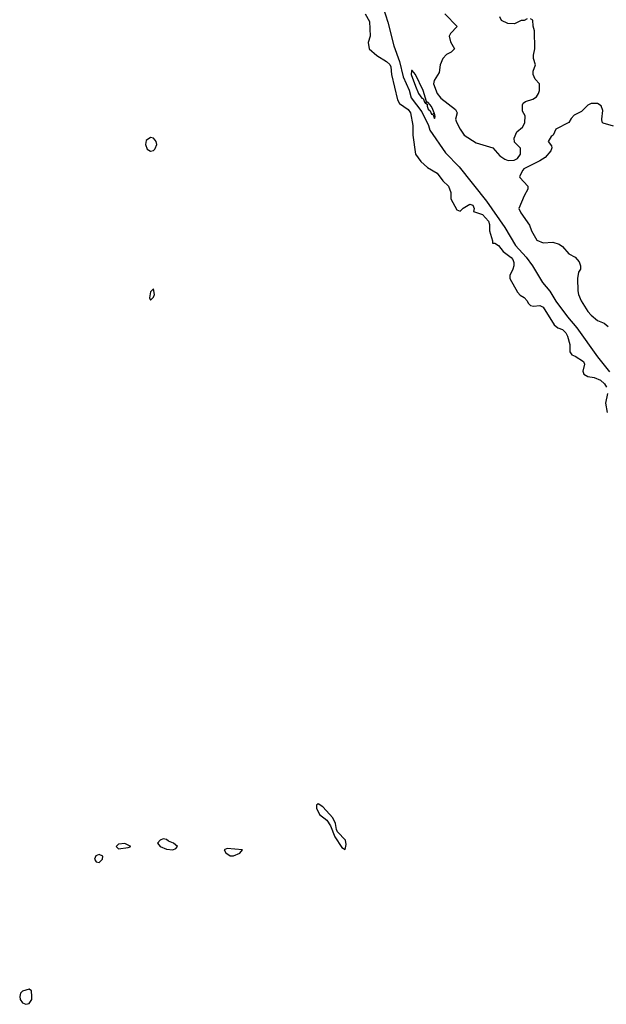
# Model space of a CAD drawing. Header units: inches. Extents: x 2792272 to 2951639, y 860504 to 1033803.
# Tile 162 of 209: x 2899152 to 2902826, y 943401 to 949573. Entities that reach past the tile are written whole.
import ezdxf

# ---------------------------------------------------------------- set-up
doc = ezdxf.new("R2010")
doc.units = ezdxf.units.IN
doc.header["$MEASUREMENT"] = 0
doc.layers.add('C8994', color=7, linetype='Continuous')
doc.layers.add('C9904', color=7, linetype='Continuous')

msp = doc.modelspace()

# ---------------------------------------------------------------- linework, layer by layer
at = {"layer": 'C8994', "color": 4, "elevation": 4}
msp.add_lwpolyline([(2900000, 948817), (2899990, 948829.5), (2899970, 948833.6), (2899944.6, 948815.4), (2899940.4, 948790), (2899950, 948761), (2899970, 948748), (2899990, 948753), (2899998.8, 948761.2), (2900000, 948764.5)], dxfattribs=at)
for points in [[(2899990, 947886), (2899970, 947866), (2899964.7, 947830), (2899970, 947814), (2899990, 947834), (2899995.3, 947850)], [(2899810, 944408.7), (2899770, 944404), (2899756, 944390), (2899770, 944376), (2899830, 944382.8), (2899848, 944390)], [(2899650, 944340.7), (2899628.9, 944331.1), (2899620.4, 944310), (2899630, 944294), (2899650, 944288.8), (2899669.6, 944310), (2899671.8, 944330)], [(2899210, 943496), (2899170, 943483.8), (2899156.9, 943470), (2899151.6, 943450), (2899155.2, 943430), (2899169.2, 943409.2), (2899190, 943400.7), (2899210, 943406.7), (2899227.2, 943430), (2899227.5, 943450), (2899225.1, 943485.1)]]:
    msp.add_lwpolyline(points, close=True, dxfattribs=at)
at = {"layer": 'C9904', "color": 4}
for points, elevation in [([(2901384.2, 949790), (2901457.5, 949557.5), (2901495.3, 949410), (2901530.9, 949310.9), (2901554.2, 949214.2), (2901590, 949130.8), (2901603.4, 949083.4), (2901670, 948995.8), (2901711.5, 948910), (2901720.9, 948880.9), (2901818.9, 948738.9), (2901904.4, 948650), (2902075.6, 948435.6), (2902190.4, 948270), (2902256.9, 948156.9), (2902323.7, 948083.7), (2902362.6, 948030), (2902425.5, 947925.5), (2902471.1, 947871.1), (2902509.3, 947809.3), (2902582, 947710), (2902642, 947642), (2902770, 947460.5), (2902846.5, 947366.5)], 8), ([(2901316, 949610), (2901342, 949562), (2901346, 949470), (2901334.8, 949430), (2901340.7, 949390), (2901387.5, 949347.5), (2901450, 949311.3), (2901470, 949291.3), (2901477.1, 949277.1), (2901480.5, 949230), (2901517.1, 949070), (2901530, 949047.7), (2901584, 949010), (2901599.3, 948990), (2901613.4, 948910), (2901613.4, 948850), (2901631.3, 948730), (2901664.9, 948684.9), (2901705.8, 948645.8), (2901766, 948610), (2901802, 948562), (2901838, 948530), (2901852, 948490), (2901851.3, 948450), (2901890, 948382), (2901910, 948372), (2901929.1, 948390.9), (2901970, 948416), (2901990, 948411.3), (2901998, 948390), (2901994, 948370), (2902050, 948350.8), (2902086.8, 948310), (2902093.4, 948290), (2902094, 948250), (2902112.7, 948187.3), (2902112.7, 948172.7), (2902127.3, 948172.7), (2902150, 948158), (2902179.9, 948119.9), (2902230, 948082.8), (2902240.7, 948070), (2902246.8, 948050), (2902246, 948030), (2902241, 948010), (2902221, 947970), (2902221, 947950), (2902270, 947864.7), (2902285.5, 947845.5), (2902310.6, 947830.6), (2902330, 947811.3), (2902336, 947796), (2902350, 947782), (2902370, 947778), (2902410, 947782), (2902430, 947771.3), (2902499.8, 947659.8), (2902522, 947642), (2902551.3, 947630), (2902571.3, 947610), (2902582, 947590), (2902596.9, 947536.9), (2902598, 947490), (2902610, 947472), (2902630, 947464.7), (2902682, 947430), (2902690, 947414), (2902678, 947370), (2902684.7, 947350), (2902710, 947336), (2902750, 947331), (2902790, 947314), (2902814, 947290), (2902827.7, 947270)], 4), ([(2901814, 949610), (2901892, 949530), (2901850, 949486), (2901842, 949470), (2901850, 949434), (2901874, 949390), (2901854, 949370), (2901825.4, 949354.6), (2901802, 949330), (2901784.7, 949290), (2901778, 949242), (2901747.3, 949192.7), (2901744, 949170), (2901765.5, 949110), (2901790, 949080.7), (2901882, 949010), (2901892, 948990), (2901881, 948950), (2901887.3, 948930), (2901910, 948886), (2901936, 948850), (2902010, 948801), (2902114, 948770), (2902159.6, 948719.6), (2902190, 948698), (2902210, 948691.3), (2902248.4, 948691.6), (2902270, 948702), (2902288, 948730), (2902287.3, 948767.3), (2902250, 948806), (2902248.7, 948830), (2902266, 948870), (2902300.4, 948899.6), (2902314.6, 948925.4), (2902318, 948970), (2902300.4, 949000.4), (2902300.4, 949039.6), (2902306, 949050), (2902320.2, 949059.8), (2902364.7, 949075.3), (2902388, 949090), (2902402, 949110), (2902408, 949130), (2902408, 949170), (2902380.2, 949200.2), (2902368, 949230), (2902368, 949250), (2902382, 949290), (2902368.7, 949330), (2902368.7, 949350), (2902378, 949390), (2902376.4, 949503.6), (2902367.3, 949532.7), (2902366, 949570), (2902350, 949578)], 12), ([(2902330, 949578), (2902311.6, 949568.4), (2902292.7, 949567.3), (2902250, 949548), (2902208.4, 949548.4), (2902168.9, 949568.9), (2902158, 949590)], 12), ([(2902870, 948905.2), (2902805.1, 948925.1), (2902799, 948930), (2902797.2, 948950), (2902804.7, 949004.7), (2902793.6, 949033.6), (2902770, 949048), (2902730, 949048), (2902710, 949038), (2902670, 948998), (2902625.4, 948974.6), (2902605.4, 948954.6), (2902590, 948928), (2902510, 948886), (2902492, 948850), (2902479.6, 948840.4), (2902462, 948810), (2902482, 948782), (2902484.7, 948770), (2902478, 948750), (2902442, 948710), (2902410, 948688), (2902310, 948638), (2902302, 948630), (2902282, 948590), (2902283.6, 948583.6), (2902334, 948530), (2902334, 948510), (2902311.1, 948468.9), (2902278, 948390), (2902290, 948362), (2902344, 948284), (2902357.3, 948250), (2902390, 948190.8), (2902430, 948174.8), (2902490, 948178.8), (2902530, 948166), (2902550.7, 948150.7), (2902590, 948104.7), (2902630, 948084.7), (2902655.3, 948055.3), (2902664.7, 948030), (2902664.7, 948010), (2902652, 947990), (2902644.7, 947950), (2902646.4, 947873.6), (2902651, 947850), (2902667.7, 947810), (2902710, 947742.8), (2902730, 947720.7), (2902770, 947686.8), (2902812, 947670), (2902838, 947650)], 12), ([(2900000, 948764.5), (2900009.6, 948790), (2900005.6, 948810), (2900000, 948817)], 4), ([(2902833.4, 947230), (2902821.6, 947170), (2902830.5, 947110.5)], 4)]:
    msp.add_lwpolyline(points, dxfattribs=dict(at, elevation=elevation))
for points, elevation in [([(2901610, 949254), (2901606.4, 949253.6), (2901603.8, 949230), (2901630, 949156), (2901650, 949111), (2901670, 949080.7), (2901678.5, 949078.5), (2901690, 949052), (2901699, 949061), (2901678, 949130), (2901630, 949228.7)], 12), ([(2901702, 949058), (2901694, 949050), (2901703.6, 949043.6), (2901703, 949030), (2901710, 949011.3), (2901722, 949002), (2901730, 948981), (2901739.8, 948979.8), (2901750, 948954), (2901753.2, 948966.8), (2901750, 948986), (2901742, 948982), (2901748, 948990), (2901739.3, 949010), (2901730, 949028.7), (2901710, 949054)], 12), ([(2901022, 944658), (2901011.3, 944648.7), (2901010.8, 944630), (2901028.4, 944590), (2901074.4, 944554.4), (2901099, 944519), (2901124.9, 944450), (2901170, 944384.7), (2901190, 944372), (2901197, 944403), (2901191.5, 944430), (2901142.9, 944482.9), (2901136.2, 944496.2), (2901130, 944534), (2901111.8, 944570), (2901050, 944638)], 4), ([(2900050, 944437.2), (2900032, 944430), (2900014.8, 944410), (2900031.3, 944390), (2900070, 944374), (2900110, 944368.2), (2900130, 944378), (2900139, 944390), (2900115.3, 944410), (2900082.9, 944422.9), (2900070, 944433.2)], 4), ([(2900450, 944377), (2900431.3, 944370), (2900442.8, 944350), (2900470, 944330.8), (2900490, 944330.8), (2900530, 944347.7), (2900548, 944370)], 4)]:
    msp.add_lwpolyline(points, close=True, dxfattribs=dict(at, elevation=elevation))

doc.saveas('drawing.dxf')
